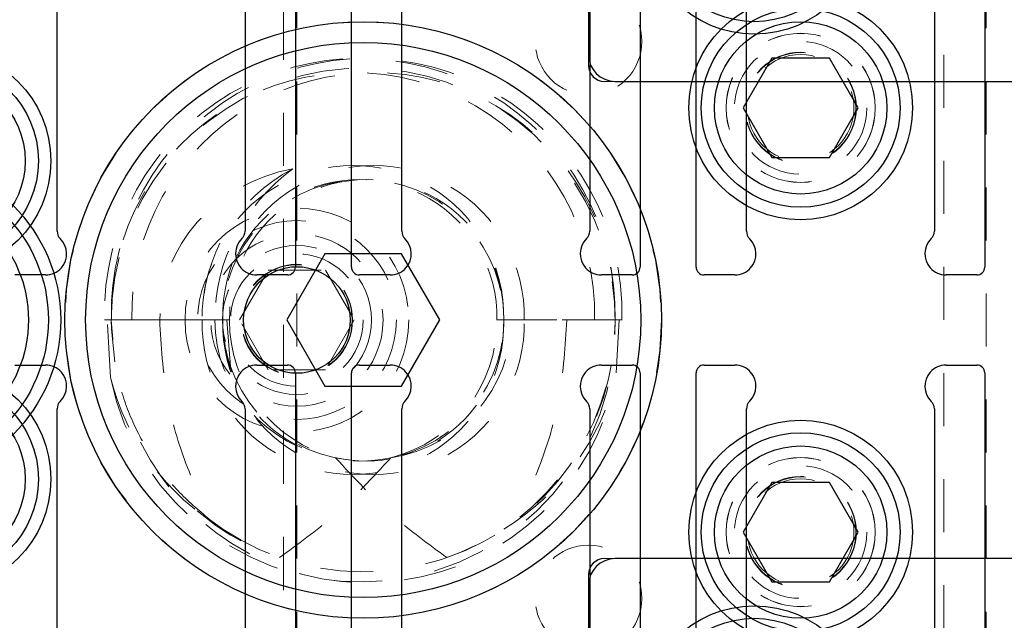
# Model space of a CAD drawing. Header units: inches. Extents: x 1802 to 2468, y -208 to -72.
# Tile 222 of 256: x 2001.11 to 2002.97, y -88.81 to -87.68. Entities that reach past the tile are written whole.
import ezdxf

# ---------------------------------------------------------------- set-up
doc = ezdxf.new("R2010")
doc.units = ezdxf.units.IN
doc.header["$LTSCALE"] = 0.5
doc.header["$MEASUREMENT"] = 0
doc.linetypes.add('HIDDEN', pattern=[0.225, 0.15, -0.075])
for name, color, linetype in [('APP-M-S', 30, 'Continuous'), ('DIE-M-S', 8, 'Continuous'), ('DIE-M-S3', 8, 'Continuous'), ('DSS-M-S', 53, 'Continuous'), ('DST-M-S', 53, 'Continuous'), ('ST1-M-S', 193, 'Continuous'), ('ST2-M-S', 193, 'Continuous'), ('SVD-M-S', 8, 'Continuous'), ('SVE-M-S', 8, 'Continuous'), ('SVF-M-S', 8, 'Continuous')]:
    doc.layers.add(name, color=color, linetype=linetype)

msp = doc.modelspace()

# ---------------------------------------------------------------- linework, layer by layer
at = {"color": 7, "linetype": 'Continuous', "lineweight": 25}
for p, q in [((2001.18532, -88.07549), (2001.18532, -87.07746)), ((2001.53965, -87.07746), (2001.53965, -88.07549)), ((2001.18532, -89.40875), (2001.18532, -88.41071)), ((2001.53965, -88.41071), (2001.53965, -89.40875))]:
    msp.add_line(p, q, dxfattribs=at)
for centre, radius, start, end in [((2001.20532, -88.07549), 0.02, 180, 225.40429), ((2001.16319, -88.11822), 0.04, 318.59038, 45.40429), ((2001.56178, -88.11822), 0.04, 134.59571, 221.40962), ((2001.51965, -88.07549), 0.02, 314.59571, 0), ((2001.16319, -88.36798), 0.04, 314.59571, 41.40962), ((2001.56178, -88.36798), 0.04, 138.59038, 225.40429), ((2001.20532, -88.41071), 0.02, 134.59571, 180), ((2001.51965, -88.41071), 0.02, 0, 45.40429)]:
    msp.add_arc(centre, radius, start, end, dxfattribs=at)
at = {"layer": 'APP-M-S', "linetype": 'Continuous', "lineweight": 25}
for p, q in [((2001.63465, -87.06322), (2001.63465, -88.14322)), ((2001.74032, -88.14322), (2001.74032, -87.06322)), ((2002.28465, -87.06322), (2002.28465, -88.14322)), ((2002.39032, -88.14322), (2002.39032, -87.06322)), ((2002.93465, -87.06322), (2002.93465, -88.14322)), ((2001.18532, -88.07549), (2001.18532, -87.07746)), ((2001.53965, -87.07746), (2001.53965, -88.07549)), ((2001.83532, -88.07549), (2001.83532, -87.07746)), ((2002.18965, -87.07746), (2002.18965, -88.07549)), ((2002.48532, -88.07549), (2002.48532, -87.07746)), ((2002.83965, -87.07746), (2002.83965, -88.07549)), ((2001.16319, -88.15822), (2001.10532, -88.15822)), ((2001.61965, -88.15822), (2001.56178, -88.15822)), ((2001.81319, -88.15822), (2001.75532, -88.15822)), ((2002.26965, -88.15822), (2002.21178, -88.15822)), ((2002.46319, -88.15822), (2002.40532, -88.15822)), ((2002.91965, -88.15822), (2002.86178, -88.15822)), ((2001.10532, -88.32798), (2001.16319, -88.32798)), ((2001.56178, -88.32798), (2001.61965, -88.32798)), ((2001.75532, -88.32798), (2001.81319, -88.32798)), ((2002.21178, -88.32798), (2002.26965, -88.32798)), ((2002.40532, -88.32798), (2002.46319, -88.32798)), ((2002.86178, -88.32798), (2002.91965, -88.32798)), ((2001.63465, -88.34298), (2001.63465, -89.42298)), ((2001.74032, -89.42298), (2001.74032, -88.34298)), ((2002.28465, -88.34298), (2002.28465, -89.42298)), ((2002.39032, -89.42298), (2002.39032, -88.34298)), ((2002.93465, -88.34298), (2002.93465, -89.42298)), ((2001.18532, -89.40875), (2001.18532, -88.41071)), ((2001.53965, -88.41071), (2001.53965, -89.40875)), ((2001.83532, -89.40875), (2001.83532, -88.41071)), ((2002.18965, -88.41071), (2002.18965, -89.40875)), ((2002.48532, -89.40875), (2002.48532, -88.41071)), ((2002.83965, -88.41071), (2002.83965, -89.40875))]:
    msp.add_line(p, q, dxfattribs=at)
for centre, radius, start, end in [((2001.20532, -88.07549), 0.02, 180, 225.40429), ((2001.16319, -88.11822), 0.04, 318.59038, 45.40429), ((2001.56178, -88.11822), 0.04, 134.59571, 221.40962), ((2001.51965, -88.07549), 0.02, 314.59571, 0), ((2001.85532, -88.07549), 0.02, 180, 225.40429), ((2001.81319, -88.11822), 0.04, 318.59038, 45.40429), ((2002.21178, -88.11822), 0.04, 134.59571, 221.40962), ((2002.16965, -88.07549), 0.02, 314.59571, 0), ((2002.50532, -88.07549), 0.02, 180, 225.40429), ((2002.46319, -88.11822), 0.04, 318.59038, 45.40429), ((2002.86178, -88.11822), 0.04, 134.59571, 221.40962), ((2002.81965, -88.07549), 0.02, 314.59571, 0), ((2001.16319, -88.11822), 0.04, 270, 318.59038), ((2001.56178, -88.11822), 0.04, 221.40962, 270), ((2001.61965, -88.14322), 0.015, 270, 0), ((2001.75532, -88.14322), 0.015, 180, 270), ((2001.81319, -88.11822), 0.04, 270, 318.59038), ((2002.21178, -88.11822), 0.04, 221.40962, 270), ((2002.26965, -88.14322), 0.015, 270, 0), ((2002.40532, -88.14322), 0.015, 180, 270), ((2002.46319, -88.11822), 0.04, 270, 318.59038), ((2002.86178, -88.11822), 0.04, 221.40962, 270), ((2002.91965, -88.14322), 0.015, 270, 0), ((2001.16319, -88.36798), 0.04, 41.40962, 90), ((2001.56178, -88.36798), 0.04, 90, 138.59038), ((2001.61965, -88.34298), 0.015, 0, 90), ((2001.75532, -88.34298), 0.015, 90, 180), ((2001.81319, -88.36798), 0.04, 41.40962, 90), ((2002.21178, -88.36798), 0.04, 90, 138.59038), ((2002.26965, -88.34298), 0.015, 0, 90), ((2002.40532, -88.34298), 0.015, 90, 180), ((2002.46319, -88.36798), 0.04, 41.40962, 90), ((2002.86178, -88.36798), 0.04, 90, 138.59038), ((2002.91965, -88.34298), 0.015, 0, 90), ((2001.16319, -88.36798), 0.04, 314.59571, 41.40962), ((2001.56178, -88.36798), 0.04, 138.59038, 225.40429), ((2001.81319, -88.36798), 0.04, 314.59571, 41.40962), ((2002.21178, -88.36798), 0.04, 138.59038, 225.40429), ((2002.46319, -88.36798), 0.04, 314.59571, 41.40962), ((2002.86178, -88.36798), 0.04, 138.59038, 225.40429), ((2001.20532, -88.41071), 0.02, 134.59571, 180), ((2001.51965, -88.41071), 0.02, 0, 45.40429), ((2001.85532, -88.41071), 0.02, 134.59571, 180), ((2002.16965, -88.41071), 0.02, 0, 45.40429), ((2002.50532, -88.41071), 0.02, 134.59571, 180), ((2002.81965, -88.41071), 0.02, 0, 45.40429)]:
    msp.add_arc(centre, radius, start, end, dxfattribs=at)
at = {"layer": 'DIE-M-S', "linetype": 'HIDDEN', "lineweight": 18}
for p, q in [((2002.18748, -87.7431), (2002.18748, -87.7631)), ((2002.21748, -87.7931), (2002.23748, -87.7931)), ((2002.23748, -88.6931), (2002.21748, -88.6931)), ((2002.18748, -88.7231), (2002.18748, -88.7431))]:
    msp.add_line(p, q, dxfattribs=at)
at = {"layer": 'DIE-M-S', "linetype": 'Continuous', "lineweight": 25}
for centre, radius in [((2000.88748, -88.2431), 0.3045), ((2001.63748, -88.2431), 0.1005)]:
    msp.add_circle(centre, radius, dxfattribs=at)
for centre, start, end in [((2002.21748, -87.7631), 180, 270), ((2002.21748, -88.7231), 90, 180)]:
    msp.add_arc(centre, 0.03, start, end, dxfattribs=at)
at = {"layer": 'DIE-M-S3', "linetype": 'Continuous', "lineweight": 25}
for p, q in [((2002.18748, -86.6331), (2002.18748, -87.7431)), ((2002.23748, -87.7931), (2002.98748, -87.7931)), ((2002.98748, -88.6931), (2002.23748, -88.6931)), ((2002.18748, -88.7431), (2002.18748, -89.8531))]:
    msp.add_line(p, q, dxfattribs=at)
for centre in [(2002.49998, -87.4931), (2002.49998, -88.9931)]:
    msp.add_circle(centre, 0.211, dxfattribs=at)
at = {"layer": 'DIE-M-S3', "linetype": 'HIDDEN', "lineweight": 18}
for radius in [0.211, 0.1405]:
    msp.add_circle((2001.63748, -88.2431), radius, dxfattribs=at)
at = {"layer": 'DIE-M-S3', "linetype": 'Continuous', "lineweight": 25}
for centre, start, end in [((2002.23748, -87.7431), 180, 270), ((2002.23748, -88.7431), 90, 180)]:
    msp.add_arc(centre, 0.05, start, end, dxfattribs=at)
at = {"layer": 'DSS-M-S', "linetype": 'HIDDEN', "lineweight": 18}
for p, q in [((2002.85748, -79.7431), (2002.85748, -96.7431)), ((2002.93748, -89.4931), (2002.93748, -86.9931))]:
    msp.add_line(p, q, dxfattribs=at)
at = {"layer": 'DST-M-S', "linetype": 'Continuous', "lineweight": 25}
msp.add_circle((2001.76248, -88.2431), 0.52345, dxfattribs=at)
at = {"layer": 'ST1-M-S', "linetype": 'HIDDEN', "lineweight": 18}
for p, q in [((2001.63748, -86.3931), (2001.63748, -90.0931)), ((2001.61248, -89.35227), (2001.61248, -87.13393))]:
    msp.add_line(p, q, dxfattribs=at)
for centre, radius in [((2002.18748, -87.7181), 0.1005), ((2002.58748, -87.8431), 0.14062), ((2002.58748, -87.8431), 0.1005), ((2002.58748, -88.6431), 0.14062), ((2002.58748, -88.6431), 0.1005), ((2002.18748, -88.7681), 0.1005)]:
    msp.add_circle(centre, radius, dxfattribs=at)
at = {"layer": 'ST2-M-S', "linetype": 'Continuous', "lineweight": 25}
for centre, radius in [((2002.58748, -87.8431), 0.211), ((2001.76248, -88.2431), 0.5625), ((2000.96248, -87.9431), 0.211), ((2000.96248, -88.5431), 0.211), ((2002.58748, -88.6431), 0.211)]:
    msp.add_circle(centre, radius, dxfattribs=at)
at = {"layer": 'ST2-M-S', "linetype": 'HIDDEN', "lineweight": 18}
for centre in [(2002.58748, -87.8431), (2002.58748, -88.6431)]:
    msp.add_circle(centre, 0.1405, dxfattribs=at)
at = {"layer": 'SVD-M-S', "linetype": 'HIDDEN', "lineweight": 18}
for p, q in [((2001.52923, -88.2431), (2001.58336, -88.14935)), ((2001.58336, -88.14935), (2001.69161, -88.14935)), ((2001.69161, -88.14935), (2001.74574, -88.2431)), ((2001.58336, -88.33685), (2001.52923, -88.2431)), ((2001.74574, -88.2431), (2001.69161, -88.33685)), ((2001.69161, -88.33685), (2001.58336, -88.33685))]:
    msp.add_line(p, q, dxfattribs=at)
at = {"layer": 'SVD-M-S', "linetype": 'Continuous', "lineweight": 25}
for centre, radius in [((2002.49998, -87.4931), 0.1875), ((2000.88748, -88.2431), 0.28125), ((2000.88748, -88.2431), 0.24375), ((2002.49998, -88.9931), 0.1875)]:
    msp.add_circle(centre, radius, dxfattribs=at)
at = {"layer": 'SVD-M-S', "linetype": 'HIDDEN', "lineweight": 18}
for radius in [0.1875, 0.1625, 0.125, 0.10497, 0.1047, 0.10418]:
    msp.add_circle((2001.63748, -88.2431), radius, dxfattribs=at)
at = {"layer": 'SVE-M-S', "linetype": 'Continuous', "lineweight": 25}
for p, q in [((2002.53336, -87.74935), (2002.47923, -87.8431)), ((2002.64161, -87.74935), (2002.53336, -87.74935)), ((2002.69574, -87.8431), (2002.64161, -87.74935)), ((2002.47923, -87.8431), (2002.53336, -87.93685)), ((2002.64161, -87.93685), (2002.69574, -87.8431)), ((2002.53336, -87.93685), (2002.64161, -87.93685)), ((2002.53336, -88.54935), (2002.47923, -88.6431)), ((2002.64161, -88.54935), (2002.53336, -88.54935)), ((2002.69574, -88.6431), (2002.64161, -88.54935)), ((2002.47923, -88.6431), (2002.53336, -88.73685)), ((2002.64161, -88.73685), (2002.69574, -88.6431)), ((2002.53336, -88.73685), (2002.64161, -88.73685))]:
    msp.add_line(p, q, dxfattribs=at)
for centre, radius in [((2002.58748, -87.8431), 0.1875), ((2002.58748, -87.8431), 0.1625), ((2000.96248, -87.9431), 0.1875), ((2000.96248, -87.9431), 0.1625), ((2000.96248, -88.5431), 0.1875), ((2000.96248, -88.5431), 0.1625), ((2002.58748, -88.6431), 0.1875), ((2002.58748, -88.6431), 0.1625)]:
    msp.add_circle(centre, radius, dxfattribs=at)
at = {"layer": 'SVE-M-S', "linetype": 'HIDDEN', "lineweight": 18}
for centre, radius in [((2002.58748, -87.8431), 0.125), ((2002.58748, -87.8431), 0.10497), ((2002.58748, -87.8431), 0.1047), ((2002.58748, -87.8431), 0.10418), ((2002.58748, -88.6431), 0.125), ((2002.58748, -88.6431), 0.10497), ((2002.58748, -88.6431), 0.1047), ((2002.58748, -88.6431), 0.10418)]:
    msp.add_circle(centre, radius, dxfattribs=at)
at = {"layer": 'SVF-M-S', "linetype": 'Continuous', "lineweight": 25}
for p, q in [((2001.69031, -88.1181), (2001.61815, -88.2431)), ((2001.83465, -88.1181), (2001.69031, -88.1181)), ((2001.90682, -88.2431), (2001.83465, -88.1181)), ((2001.61815, -88.2431), (2001.69031, -88.3681)), ((2001.83465, -88.3681), (2001.90682, -88.2431)), ((2001.69031, -88.3681), (2001.83465, -88.3681))]:
    msp.add_line(p, q, dxfattribs=at)
at = {"layer": 'SVF-M-S', "linetype": 'HIDDEN', "lineweight": 18}
for p, q in [((2001.27445, -88.2431), (2001.27987, -88.2431)), ((2001.27987, -88.2431), (2001.28748, -88.2431)), ((2001.28605, -88.35156), (2001.27987, -88.2431)), ((2001.28748, -88.2431), (2001.45873, -88.2431)), ((2001.2878, -88.26031), (2001.28748, -88.2431)), ((2001.45873, -88.2431), (2001.37869, -88.2431)), ((2001.45873, -88.2431), (2001.48263, -88.2431)), ((2001.45873, -88.2431), (2001.49748, -88.2431)), ((2001.49748, -88.2431), (2001.50509, -88.2431)), ((2001.50509, -88.2431), (2001.51233, -88.33055)), ((2001.50509, -88.2431), (2001.51052, -88.2431)), ((2002.01445, -88.2431), (2002.19873, -88.2431)), ((2002.23748, -88.2431), (2002.02748, -88.2431)), ((2002.02748, -88.2431), (2002.23748, -88.2431)), ((2002.19873, -88.2431), (2002.25052, -88.2431)), ((2002.24509, -88.2431), (2002.23891, -88.35156)), ((2001.29407, -88.3219), (2001.2878, -88.26031)), ((2001.49748, -88.63731), (2001.46742, -88.61534))]:
    msp.add_line(p, q, dxfattribs=at)
msp.add_circle((2001.76248, -88.2431), 0.5625, dxfattribs=at)
at = {"layer": 'SVF-M-S', "linetype": 'Continuous', "lineweight": 25}
msp.add_circle((2001.76248, -88.2431), 0.52345, dxfattribs=at)
at = {"layer": 'SVF-M-S', "linetype": 'HIDDEN', "lineweight": 18}
for centre, radius, start, end in [((2001.75597, -88.23151), 0.48166, 358.62082, 181.37918), ((2001.769, -88.23151), 0.48166, 358.62082, 181.37918), ((2001.76248, -88.2431), 0.475, 236.08967, 180), ((2001.74311, -88.23213), 0.45575, 358.62082, 181.37918), ((2001.78186, -88.23213), 0.45575, 358.62082, 181.37918), ((2001.74311, -88.23637), 0.28446, 358.6441, 181.3559), ((2001.7783, -88.24096), 0.31958, 117.65377, 180.38339), ((2001.78186, -88.23637), 0.28446, 358.6441, 181.3559), ((2001.75597, -88.23679), 0.25856, 358.60069, 181.39931), ((2001.76248, -88.2431), 0.265, 199.26791, 180), ((2001.769, -88.23679), 0.25856, 358.60069, 181.39931), ((2001.75713, -88.25661), 0.48055, 191.39562, 1.61091), ((2001.74311, -88.24983), 0.28446, 178.6441, 1.3559), ((2001.78186, -88.24983), 0.28446, 178.6441, 1.3559), ((2001.75811, -88.24843), 0.26069, 178.82772, 282.52015), ((2001.76248, -88.2431), 0.265, 180, 199.26791), ((2001.77562, -88.24597), 0.26511, 179.38016, 255.74629), ((2001.76685, -88.24843), 0.26069, 257.47985, 1.17228), ((2001.74935, -88.24597), 0.26511, 284.25371, 0.61984), ((2001.76865, -88.24746), 0.46886, 288.87727, 0.53304), ((2001.77003, -88.26102), 0.47755, 206.39965, 349.07072), ((2001.74659, -88.26172), 0.45225, 228.92707, 251.70514)]:
    msp.add_arc(centre, radius, start, end, dxfattribs=at)
for centre, major_axis, ratio, start_param, end_param in [((2001.69075, -88.2431), (-0.31206, 0), 0.9318009, 4.9084034, 6.2831853), ((2001.868, -88.2431), (0.38537, 0), 0.9410518, 2.2365539, 3.1415927), ((2001.75506, -88.2431), (-0.27243, 0), 0.966834, 0, 1.4059114), ((2001.76991, -88.2431), (0.27243, 0), 0.966834, 4.8772739, 6.2831853), ((2001.75516, -88.2431), (-0.48233, 0), 0.966834, 0.2347238, 1.0072023), ((2001.76981, -88.2431), (0.48233, 0), 0.966834, 5.275983, 6.0484615)]:
    msp.add_ellipse(centre, major_axis=major_axis, ratio=ratio, start_param=start_param, end_param=end_param, dxfattribs=at)
for points, knots in [([(2001.47549, -88.6216), (2001.45528, -88.60468), (2001.41427, -88.57036), (2001.36467, -88.50665), (2001.32569, -88.43519), (2001.29469, -88.34747), (2001.29013, -88.28147), (2001.28748, -88.2431)], [0, 0, 0, 0, 0.1825208, 0.3703479, 0.5521776, 0.7396236, 1, 1, 1, 1]), ([(2001.37869, -88.2431), (2001.38151, -88.29152), (2001.38671, -88.38102), (2001.42269, -88.50836), (2001.45777, -88.58359), (2001.47549, -88.6216)], [0, 0, 0, 0, 0.3683479, 0.680906, 1, 1, 1, 1]), ([(2002.14628, -88.2431), (2002.14346, -88.29152), (2002.13825, -88.38102), (2002.10227, -88.50836), (2002.0672, -88.58359), (2002.04948, -88.6216)], [0, 0, 0, 0, 0.3683479, 0.68090604, 1, 1, 1, 1]), ([(2001.60463, -88.6911), (2001.63936, -88.66574), (2001.7156, -88.61006), (2001.77972, -88.54069), (2001.81463, -88.50292)], [0, 0, 0, 0, 0.4555585, 1, 1, 1, 1]), ([(2001.92034, -88.6911), (2001.88561, -88.66574), (2001.80936, -88.61006), (2001.74525, -88.54069), (2001.71034, -88.50292)], [0, 0, 0, 0, 0.4555585, 1, 1, 1, 1])]:
    msp.add_open_spline(points, degree=3, knots=knots, dxfattribs=at)

doc.saveas('drawing.dxf')
